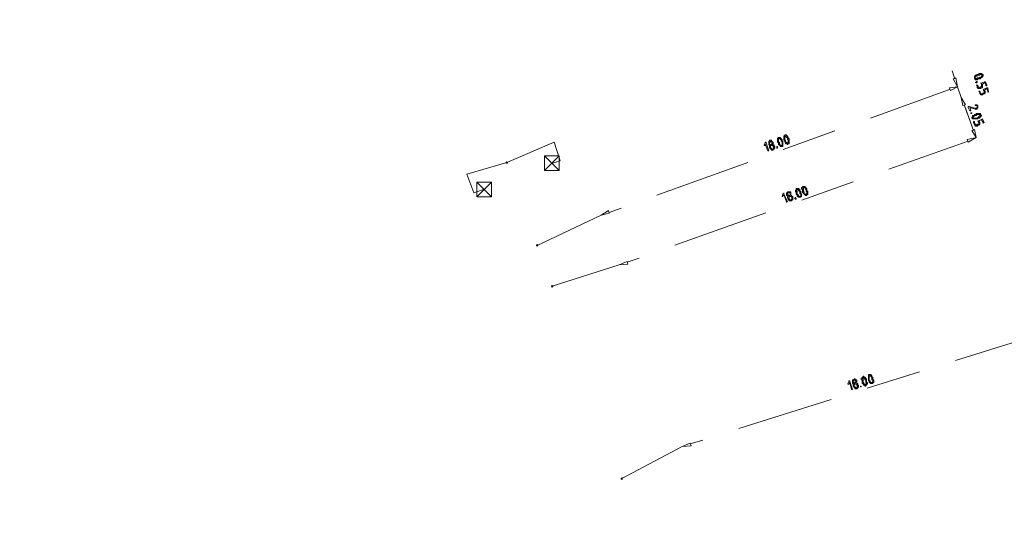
# Model space of a CAD drawing. Header units: inches. Extents: x 0 to 191500, y 0 to 342750.
# Tile 239 of 256: x 186538 to 186585, y 331978 to 332003. Entities that reach past the tile are written whole.
import ezdxf

# ---------------------------------------------------------------- set-up
doc = ezdxf.new("R2010")
doc.units = ezdxf.units.IN
doc.header["$MEASUREMENT"] = 0
doc.linetypes.add('RI-GWA_HUISAANSLUITING', pattern=[23, 4, -1.8, 2.6, -1.8, 4.6, -1.8, 4.6, -1.8])
doc.linetypes.add('RI-HWA_KOLKAANSLUITING', pattern=[4.3, 2.5, -1.8])
doc.layers.get('0').update_dxf_attribs({"lineweight": 20})
for name, color, linetype, lineweight in [('ECW', 150, 'Continuous', 20), ('N-WE-RI-GWA-MAATVOERING-T25', 30, 'RI-GWA_HUISAANSLUITING', 20), ('N-WE-RI-GWA_HUISAANSLUITING_PVC_160-G', 30, 'RI-GWA_HUISAANSLUITING', 20), ('N-WE-RI-HWA_KOLK-S', 150, 'Continuous', 20), ('N-WE-RI-HWA_KOLKAANSLUITING_PVC_160-G', 150, 'RI-HWA_KOLKAANSLUITING', 20), ('N-WE-RI-INLAAT', 7, 'Continuous', 20)]:
    doc.layers.add(name, color=color, linetype=linetype, lineweight=lineweight)
picture_1 = doc.add_image_def('image1.ecw', size_in_pixel=(220000, 285000))

# ---------------------------------------------------------------- blocks, each defined once
blk = doc.blocks.new('A$C2C270354')
h = blk.add_hatch(color=256)
h.dxf.hatch_style = 1
edge = h.paths.add_edge_path()
edge.add_arc((0, 0), 0.1, 0, 360)
blk.add_circle((0, 0), 0.1)

msp = doc.modelspace()

# ---------------------------------------------------------------- linework, layer by layer
at = {"layer": 'N-WE-RI-GWA-MAATVOERING-T25'}
for points in [[(186582.29131, 331999.87872), (186582.16418, 332000.25978)], [(186582.33369, 331999.9211), (186582.20656, 331999.87872), (186582.41845, 331999.49765), (186582.33369, 331999.9211)], [(186582.33369, 331999.9211), (186582.20656, 331999.87872), (186582.41845, 331999.49765), (186582.33369, 331999.9211)], [(186583.47688, 331999.87872), (186583.4345, 331999.87872), (186583.39212, 331999.87872), (186583.34974, 331999.83634), (186583.30737, 331999.83634), (186583.26499, 331999.83634), (186583.26499, 331999.87872), (186583.22261, 331999.87872), (186583.22261, 331999.9211), (186583.22261, 331999.9633), (186583.22261, 332000.00568), (186583.26499, 332000.00568), (186583.26499, 332000.04806), (186583.30737, 332000.04806), (186583.34974, 332000.09044), (186583.39212, 332000.09044), (186583.4345, 332000.09044), (186583.4345, 332000.13282), (186583.47688, 332000.13282), (186583.51926, 332000.13282), (186583.56164, 332000.13282), (186583.60367, 332000.09044), (186583.64605, 332000.09044), (186583.64605, 332000.04806), (186583.64605, 332000.00568), (186583.60367, 332000.00568), (186583.60367, 331999.9633), (186583.56164, 331999.9633), (186583.56164, 331999.9211), (186583.51926, 331999.9211), (186583.51926, 331999.87872), (186583.47688, 331999.87872)], [(186583.4345, 331999.9211), (186583.4345, 331999.9211), (186583.47688, 331999.9211), (186583.47688, 331999.9633), (186583.51926, 331999.9633), (186583.56164, 331999.9633), (186583.56164, 332000.00568), (186583.60367, 332000.00568), (186583.60367, 332000.04806), (186583.56164, 332000.04806), (186583.56164, 332000.09044), (186583.51926, 332000.09044), (186583.47688, 332000.09044), (186583.47688, 332000.04806), (186583.4345, 332000.04806), (186583.39212, 332000.04806), (186583.34974, 332000.04806), (186583.34974, 332000.00568), (186583.30737, 332000.00568), (186583.26499, 332000.00568), (186583.26499, 331999.9633), (186583.26499, 331999.9211), (186583.30737, 331999.87872), (186583.34974, 331999.87872), (186583.34974, 331999.9211), (186583.39212, 331999.9211), (186583.4345, 331999.9211)], [(186582.03739, 331999.45528), (186582.07976, 331999.32831), (186582.41845, 331999.49765), (186582.03739, 331999.45528)], [(186582.03739, 331999.45528), (186582.07976, 331999.32831), (186582.41845, 331999.49765), (186582.03739, 331999.45528)], [(186582.58762, 331998.98963), (186582.41845, 331999.49765)], [(186583.64605, 331999.37069), (186583.81556, 331999.45528), (186583.85794, 331999.45528), (186583.85794, 331999.41307), (186583.90032, 331999.28593), (186583.90032, 331999.24356), (186583.85794, 331999.24356), (186583.85794, 331999.28593), (186583.81556, 331999.41307), (186583.68843, 331999.32831), (186583.73081, 331999.28593), (186583.73081, 331999.24356), (186583.73081, 331999.20135), (186583.68843, 331999.15897), (186583.64605, 331999.15897), (186583.60367, 331999.11659), (186583.56164, 331999.11659), (186583.51926, 331999.11659), (186583.51926, 331999.15897), (186583.47688, 331999.15897), (186583.47688, 331999.20135), (186583.4345, 331999.28593), (186583.47688, 331999.28593), (186583.51926, 331999.20135), (186583.51926, 331999.15897), (186583.56164, 331999.15897), (186583.60367, 331999.15897), (186583.64605, 331999.20135), (186583.68843, 331999.20135), (186583.68843, 331999.24356), (186583.68843, 331999.28593), (186583.64605, 331999.37069)], [(186582.03739, 331999.37069), (186565.86461, 331993.52813)], [(186582.79951, 331998.65094), (186582.67238, 331998.60857), (186582.58762, 331998.98963), (186582.79951, 331998.65094)], [(186582.79951, 331998.65094), (186582.67238, 331998.60857), (186582.58762, 331998.98963), (186582.79951, 331998.65094)], [(186582.79951, 331998.65094), (186582.67238, 331998.60857), (186582.58762, 331998.98963), (186582.79951, 331998.65094)], [(186582.79951, 331998.65094), (186582.67238, 331998.60857), (186582.58762, 331998.98963), (186582.79951, 331998.65094)], [(186582.75713, 331998.60857), (186583.18057, 331997.42317)], [(186582.75713, 331998.60857), (186582.88392, 331998.2275)], [(186583.39212, 331998.60857), (186583.39212, 331998.56619), (186583.39212, 331998.52398), (186583.39212, 331998.4816), (186583.34974, 331998.4816), (186583.34974, 331998.43922), (186583.30737, 331998.43922), (186583.26499, 331998.43922), (186583.01106, 331998.52398), (186583.05344, 331998.35464), (186583.01106, 331998.35464), (186582.9263, 331998.52398), (186582.9263, 331998.56619), (186582.96868, 331998.56619), (186583.26499, 331998.4816), (186583.30737, 331998.4816), (186583.34974, 331998.52398), (186583.34974, 331998.56619), (186583.34974, 331998.60857), (186583.30737, 331998.60857), (186583.26499, 331998.60857), (186583.26499, 331998.65094), (186583.30737, 331998.65094), (186583.34974, 331998.65094), (186583.34974, 331998.60857), (186583.39212, 331998.60857)], [(186583.09582, 331998.26988), (186583.09582, 331998.26988), (186583.09582, 331998.2275), (186583.05344, 331998.2275), (186583.05344, 331998.26988), (186583.09582, 331998.26988)], [(186583.34974, 331997.97358), (186583.34974, 331997.97358), (186583.30737, 331997.97358), (186583.26499, 331997.97358), (186583.22261, 331997.97358), (186583.18057, 331997.97358), (186583.1382, 331997.97358), (186583.1382, 331998.01595), (186583.09582, 331998.01595), (186583.09582, 331998.05816), (186583.1382, 331998.05816), (186583.1382, 331998.10054), (186583.1382, 331998.14292), (186583.18057, 331998.14292), (186583.22261, 331998.14292), (186583.22261, 331998.18512), (186583.26499, 331998.18512), (186583.30737, 331998.18512), (186583.30737, 331998.2275), (186583.34974, 331998.2275), (186583.39212, 331998.2275), (186583.4345, 331998.2275), (186583.47688, 331998.2275), (186583.51926, 331998.2275), (186583.51926, 331998.18512), (186583.56164, 331998.14292), (186583.56164, 331998.10054), (186583.51926, 331998.10054), (186583.51926, 331998.05816), (186583.47688, 331998.05816), (186583.47688, 331998.01595), (186583.4345, 331998.01595), (186583.39212, 331998.01595), (186583.39212, 331997.97358), (186583.34974, 331997.97358)], [(186574.12017, 331996.91514), (186574.12017, 331996.91514), (186574.12017, 331996.87277), (186574.12017, 331996.83039), (186574.12017, 331996.78801), (186574.12017, 331996.7458), (186574.12017, 331996.70342), (186574.12017, 331996.66105), (186574.07779, 331996.66105), (186574.03576, 331996.66105), (186573.99338, 331996.66105), (186573.99338, 331996.70342), (186573.951, 331996.70342), (186573.951, 331996.7458), (186573.90862, 331996.7458), (186573.90862, 331996.78801), (186573.90862, 331996.83039), (186573.86624, 331996.87277), (186573.86624, 331996.91514), (186573.86624, 331996.95752), (186573.86624, 331996.99973), (186573.86624, 331997.04211), (186573.90862, 331997.08449), (186573.951, 331997.08449), (186573.99338, 331997.08449), (186574.03576, 331997.04211), (186574.03576, 331996.99973), (186574.07779, 331996.99973), (186574.07779, 331996.95752), (186574.07779, 331996.91514), (186574.12017, 331996.91514)], [(186574.37444, 331996.99973), (186574.37444, 331996.99973), (186574.33206, 331996.99973), (186574.33206, 331997.04211), (186574.33206, 331997.08449), (186574.28968, 331997.08449), (186574.28968, 331997.12669), (186574.2473, 331997.12669), (186574.2473, 331997.16907), (186574.20493, 331997.16907), (186574.20493, 331997.12669), (186574.20493, 331997.08449), (186574.20493, 331997.04211), (186574.20493, 331996.99973), (186574.20493, 331996.95752), (186574.2473, 331996.95752), (186574.2473, 331996.91514), (186574.2473, 331996.87277), (186574.28968, 331996.87277), (186574.28968, 331996.83039), (186574.33206, 331996.83039), (186574.37444, 331996.83039), (186574.37444, 331996.87277), (186574.37444, 331996.91514), (186574.37444, 331996.95752), (186574.37444, 331996.99973)], [(186582.88392, 331996.99973), (186582.9263, 331996.87277), (186583.30737, 331997.08449), (186582.88392, 331996.99973)], [(186582.88392, 331996.99973), (186582.9263, 331996.87277), (186583.30737, 331997.08449), (186582.88392, 331996.99973)], [(186583.22261, 331997.46555), (186583.09582, 331997.42317), (186583.30737, 331997.08449), (186583.22261, 331997.46555)], [(186583.22261, 331997.46555), (186583.09582, 331997.42317), (186583.30737, 331997.08449), (186583.22261, 331997.46555)], [(186582.9263, 331996.91514), (186566.71115, 331991.15717)], [(186573.27363, 331996.78801), (186573.27363, 331996.70342), (186573.23125, 331996.70342), (186573.23125, 331996.7458), (186573.27363, 331996.83039), (186573.27363, 331996.87277), (186573.31601, 331996.87277), (186573.31601, 331996.83039), (186573.4428, 331996.44932), (186573.40042, 331996.44932), (186573.27363, 331996.78801)], [(186573.65469, 331996.4917), (186573.65469, 331996.4917), (186573.61231, 331996.4917), (186573.56994, 331996.4917), (186573.56994, 331996.53408), (186573.52756, 331996.53408), (186573.52756, 331996.57646), (186573.48518, 331996.57646), (186573.48518, 331996.61867), (186573.48518, 331996.66105), (186573.48518, 331996.70342), (186573.48518, 331996.7458), (186573.4428, 331996.7458), (186573.4428, 331996.78801), (186573.4428, 331996.83039), (186573.4428, 331996.87277), (186573.4428, 331996.91514), (186573.48518, 331996.91514), (186573.48518, 331996.95752), (186573.52756, 331996.95752), (186573.56994, 331996.95752), (186573.56994, 331996.91514), (186573.61231, 331996.91514), (186573.61231, 331996.87277), (186573.65469, 331996.87277), (186573.65469, 331996.83039), (186573.65469, 331996.78801), (186573.61231, 331996.78801), (186573.65469, 331996.7458), (186573.69673, 331996.7458), (186573.69673, 331996.70342), (186573.69673, 331996.66105), (186573.73911, 331996.66105), (186573.73911, 331996.61867), (186573.73911, 331996.57646), (186573.69673, 331996.57646), (186573.69673, 331996.53408), (186573.65469, 331996.53408), (186573.65469, 331996.4917)], [(186573.56994, 331996.7458), (186573.56994, 331996.78801), (186573.61231, 331996.78801), (186573.61231, 331996.83039), (186573.61231, 331996.87277), (186573.56994, 331996.87277), (186573.56994, 331996.91514), (186573.52756, 331996.91514), (186573.52756, 331996.87277), (186573.48518, 331996.87277), (186573.48518, 331996.83039), (186573.48518, 331996.78801), (186573.52756, 331996.7458), (186573.56994, 331996.7458)], [(186573.65469, 331996.53408), (186573.65469, 331996.57646), (186573.69673, 331996.61867), (186573.65469, 331996.66105), (186573.65469, 331996.70342), (186573.61231, 331996.70342), (186573.61231, 331996.7458), (186573.56994, 331996.7458), (186573.56994, 331996.70342), (186573.52756, 331996.70342), (186573.52756, 331996.66105), (186573.52756, 331996.61867), (186573.52756, 331996.57646), (186573.56994, 331996.57646), (186573.56994, 331996.53408), (186573.61231, 331996.53408), (186573.65469, 331996.53408)], [(186573.82386, 331996.61867), (186573.82386, 331996.61867), (186573.82386, 331996.66105), (186573.86624, 331996.66105), (186573.86624, 331996.61867), (186573.86624, 331996.57646), (186573.82386, 331996.57646), (186573.82386, 331996.61867)], [(186574.07779, 331996.91514), (186574.07779, 331996.91514), (186574.03576, 331996.91514), (186574.03576, 331996.95752), (186574.03576, 331996.99973), (186573.99338, 331996.99973), (186573.99338, 331997.04211), (186573.951, 331997.04211), (186573.90862, 331997.04211), (186573.90862, 331996.99973), (186573.90862, 331996.95752), (186573.90862, 331996.91514), (186573.90862, 331996.87277), (186573.951, 331996.87277), (186573.951, 331996.83039), (186573.951, 331996.78801), (186573.99338, 331996.7458), (186573.99338, 331996.70342), (186574.03576, 331996.70342), (186574.07779, 331996.70342), (186574.07779, 331996.7458), (186574.07779, 331996.78801), (186574.07779, 331996.83039), (186574.07779, 331996.87277), (186574.07779, 331996.91514)], [(186575.26336, 331994.58656), (186575.26336, 331994.58656), (186575.26336, 331994.54418), (186575.30574, 331994.54418), (186575.30574, 331994.5018), (186575.30574, 331994.4596), (186575.30574, 331994.41722), (186575.30574, 331994.37484), (186575.26336, 331994.37484), (186575.26336, 331994.33246), (186575.22098, 331994.33246), (186575.1786, 331994.33246), (186575.1786, 331994.37484), (186575.13622, 331994.37484), (186575.13622, 331994.41722), (186575.09419, 331994.41722), (186575.09419, 331994.4596), (186575.05181, 331994.4596), (186575.05181, 331994.5018), (186575.05181, 331994.54418), (186575.05181, 331994.58656), (186575.05181, 331994.62894), (186575.00943, 331994.62894), (186575.00943, 331994.67115), (186575.00943, 331994.71352), (186575.05181, 331994.71352), (186575.05181, 331994.7559), (186575.09419, 331994.7559), (186575.13622, 331994.7559), (186575.1786, 331994.7559), (186575.1786, 331994.71352), (186575.22098, 331994.71352), (186575.22098, 331994.67115), (186575.26336, 331994.67115), (186575.26336, 331994.62894), (186575.26336, 331994.58656)], [(186574.50123, 331994.07854), (186574.50123, 331994.07854), (186574.45885, 331994.07854), (186574.41647, 331994.07854), (186574.41647, 331994.12091), (186574.37444, 331994.12091), (186574.37444, 331994.16312), (186574.37444, 331994.2055), (186574.33206, 331994.2055), (186574.33206, 331994.24788), (186574.37444, 331994.24788), (186574.37444, 331994.29026), (186574.33206, 331994.29026), (186574.33206, 331994.33246), (186574.28968, 331994.33246), (186574.28968, 331994.37484), (186574.28968, 331994.41722), (186574.28968, 331994.4596), (186574.33206, 331994.4596), (186574.33206, 331994.5018), (186574.37444, 331994.5018), (186574.41647, 331994.5018), (186574.45885, 331994.5018), (186574.50123, 331994.5018), (186574.50123, 331994.4596), (186574.50123, 331994.41722), (186574.50123, 331994.37484), (186574.50123, 331994.33246), (186574.54361, 331994.33246), (186574.54361, 331994.29026), (186574.58599, 331994.29026), (186574.58599, 331994.24788), (186574.58599, 331994.2055), (186574.58599, 331994.16312), (186574.58599, 331994.12091), (186574.54361, 331994.12091), (186574.54361, 331994.07854), (186574.50123, 331994.07854)], [(186574.41647, 331994.33246), (186574.41647, 331994.33246), (186574.45885, 331994.33246), (186574.45885, 331994.37484), (186574.45885, 331994.41722), (186574.45885, 331994.4596), (186574.41647, 331994.4596), (186574.37444, 331994.4596), (186574.33206, 331994.4596), (186574.33206, 331994.41722), (186574.33206, 331994.37484), (186574.37444, 331994.37484), (186574.37444, 331994.33246), (186574.41647, 331994.33246)], [(186574.50123, 331994.12091), (186574.50123, 331994.12091), (186574.54361, 331994.16312), (186574.54361, 331994.2055), (186574.54361, 331994.24788), (186574.50123, 331994.29026), (186574.45885, 331994.29026), (186574.41647, 331994.29026), (186574.41647, 331994.24788), (186574.41647, 331994.2055), (186574.41647, 331994.16312), (186574.45885, 331994.12091), (186574.50123, 331994.12091)], [(186574.96705, 331994.5018), (186574.96705, 331994.5018), (186574.96705, 331994.4596), (186574.96705, 331994.41722), (186575.00943, 331994.41722), (186575.00943, 331994.37484), (186575.00943, 331994.33246), (186575.00943, 331994.29026), (186574.96705, 331994.29026), (186574.96705, 331994.24788), (186574.92467, 331994.24788), (186574.88229, 331994.24788), (186574.83992, 331994.24788), (186574.83992, 331994.29026), (186574.79754, 331994.29026), (186574.79754, 331994.33246), (186574.79754, 331994.37484), (186574.75516, 331994.37484), (186574.75516, 331994.41722), (186574.75516, 331994.4596), (186574.75516, 331994.5018), (186574.71312, 331994.5018), (186574.71312, 331994.54418), (186574.71312, 331994.58656), (186574.75516, 331994.58656), (186574.75516, 331994.62894), (186574.75516, 331994.67115), (186574.79754, 331994.67115), (186574.83992, 331994.67115), (186574.88229, 331994.67115), (186574.88229, 331994.62894), (186574.92467, 331994.62894), (186574.92467, 331994.58656), (186574.92467, 331994.54418), (186574.96705, 331994.54418), (186574.96705, 331994.5018)], [(186574.92467, 331994.4596), (186574.92467, 331994.5018), (186574.92467, 331994.54418), (186574.88229, 331994.54418), (186574.88229, 331994.58656), (186574.83992, 331994.58656), (186574.83992, 331994.62894), (186574.79754, 331994.62894), (186574.79754, 331994.58656), (186574.75516, 331994.58656), (186574.75516, 331994.54418), (186574.79754, 331994.54418), (186574.79754, 331994.5018), (186574.79754, 331994.4596), (186574.79754, 331994.41722), (186574.79754, 331994.37484), (186574.83992, 331994.37484), (186574.83992, 331994.33246), (186574.88229, 331994.33246), (186574.88229, 331994.29026), (186574.92467, 331994.29026), (186574.96705, 331994.29026), (186574.96705, 331994.33246), (186574.96705, 331994.37484), (186574.96705, 331994.41722), (186574.92467, 331994.41722), (186574.92467, 331994.4596)], [(186575.22098, 331994.58656), (186575.22098, 331994.58656), (186575.22098, 331994.62894), (186575.1786, 331994.62894), (186575.1786, 331994.67115), (186575.1786, 331994.71352), (186575.13622, 331994.71352), (186575.09419, 331994.71352), (186575.09419, 331994.67115), (186575.05181, 331994.67115), (186575.09419, 331994.62894), (186575.09419, 331994.58656), (186575.09419, 331994.54418), (186575.09419, 331994.5018), (186575.13622, 331994.5018), (186575.13622, 331994.4596), (186575.13622, 331994.41722), (186575.1786, 331994.41722), (186575.1786, 331994.37484), (186575.22098, 331994.37484), (186575.22098, 331994.41722), (186575.26336, 331994.41722), (186575.26336, 331994.4596), (186575.26336, 331994.5018), (186575.22098, 331994.54418), (186575.22098, 331994.58656)], [(186565.82223, 331993.61272), (186565.86461, 331993.48575), (186565.48355, 331993.40117), (186565.82223, 331993.61272)], [(186566.71115, 331991.19955), (186566.75353, 331991.07258), (186566.33009, 331991.0302), (186566.71115, 331991.19955)], [(186586.14397, 331987.68557), (186569.71727, 331982.52038)], [(186577.29546, 331985.44174), (186577.25308, 331985.35699), (186577.21105, 331985.35699), (186577.21105, 331985.39936), (186577.25308, 331985.48395), (186577.25308, 331985.52633), (186577.29546, 331985.52633), (186577.29546, 331985.48395), (186577.4226, 331985.10306), (186577.38022, 331985.10306), (186577.29546, 331985.44174)], [(186577.54973, 331985.39936), (186577.54973, 331985.39936), (186577.54973, 331985.44174), (186577.59177, 331985.44174), (186577.59177, 331985.48395), (186577.59177, 331985.52633), (186577.54973, 331985.52633), (186577.50736, 331985.52633), (186577.46498, 331985.52633), (186577.46498, 331985.48395), (186577.46498, 331985.44174), (186577.50736, 331985.44174), (186577.50736, 331985.39936), (186577.54973, 331985.39936)], [(186578.09997, 331985.52633), (186578.09997, 331985.52633), (186578.09997, 331985.48395), (186578.09997, 331985.44174), (186578.14234, 331985.44174), (186578.14234, 331985.39936), (186578.14234, 331985.35699), (186578.09997, 331985.35699), (186578.09997, 331985.31478), (186578.05759, 331985.31478), (186578.05759, 331985.2724), (186578.01521, 331985.2724), (186578.01521, 331985.31478), (186577.97283, 331985.31478), (186577.93045, 331985.35699), (186577.93045, 331985.39936), (186577.88842, 331985.39936), (186577.88842, 331985.44174), (186577.88842, 331985.48395), (186577.88842, 331985.52633), (186577.88842, 331985.56871), (186577.84604, 331985.56871), (186577.84604, 331985.61109), (186577.84604, 331985.65346), (186577.88842, 331985.65346), (186577.88842, 331985.69567), (186577.93045, 331985.69567), (186577.93045, 331985.73805), (186577.97283, 331985.73805), (186577.97283, 331985.69567), (186578.01521, 331985.69567), (186578.05759, 331985.65346), (186578.05759, 331985.61109), (186578.09997, 331985.61109), (186578.09997, 331985.56871), (186578.09997, 331985.52633)], [(186578.39627, 331985.65346), (186578.39627, 331985.61109), (186578.39627, 331985.56871), (186578.43865, 331985.56871), (186578.43865, 331985.52633), (186578.43865, 331985.48395), (186578.43865, 331985.44174), (186578.39627, 331985.44174), (186578.39627, 331985.39936), (186578.35389, 331985.39936), (186578.31151, 331985.39936), (186578.26948, 331985.39936), (186578.26948, 331985.44174), (186578.2271, 331985.44174), (186578.2271, 331985.48395), (186578.2271, 331985.52633), (186578.18472, 331985.52633), (186578.18472, 331985.56871), (186578.18472, 331985.61109), (186578.18472, 331985.65346), (186578.18472, 331985.69567), (186578.18472, 331985.73805), (186578.18472, 331985.78043), (186578.18472, 331985.82281), (186578.2271, 331985.82281), (186578.26948, 331985.82281), (186578.31151, 331985.82281), (186578.31151, 331985.78043), (186578.35389, 331985.78043), (186578.35389, 331985.73805), (186578.35389, 331985.69567), (186578.39627, 331985.69567), (186578.39627, 331985.65346)], [(186578.35389, 331985.61109), (186578.35389, 331985.61109), (186578.35389, 331985.65346), (186578.35389, 331985.69567), (186578.31151, 331985.69567), (186578.31151, 331985.73805), (186578.26948, 331985.73805), (186578.26948, 331985.78043), (186578.2271, 331985.78043), (186578.2271, 331985.73805), (186578.2271, 331985.69567), (186578.2271, 331985.65346), (186578.2271, 331985.61109), (186578.2271, 331985.56871), (186578.2271, 331985.52633), (186578.26948, 331985.52633), (186578.26948, 331985.48395), (186578.26948, 331985.44174), (186578.31151, 331985.44174), (186578.35389, 331985.44174), (186578.39627, 331985.48395), (186578.39627, 331985.52633), (186578.39627, 331985.56871), (186578.35389, 331985.56871), (186578.35389, 331985.61109)], [(186577.63415, 331985.18764), (186577.63415, 331985.18764), (186577.63415, 331985.23002), (186577.67652, 331985.23002), (186577.67652, 331985.2724), (186577.63415, 331985.31478), (186577.63415, 331985.35699), (186577.59177, 331985.35699), (186577.54973, 331985.35699), (186577.50736, 331985.35699), (186577.50736, 331985.31478), (186577.50736, 331985.2724), (186577.54973, 331985.23002), (186577.54973, 331985.18764), (186577.59177, 331985.18764), (186577.63415, 331985.18764)], [(186577.80366, 331985.2724), (186577.80366, 331985.2724), (186577.84604, 331985.2724), (186577.84604, 331985.23002), (186577.80366, 331985.23002), (186577.80366, 331985.2724)], [(186569.71727, 331982.56276), (186569.75965, 331982.43579), (186569.33621, 331982.39341), (186569.71727, 331982.56276)]]:
    msp.add_lwpolyline(points, dxfattribs=at)
for points, knots in [([(186583.30737, 331999.75175), (186583.30737, 331999.75175), (186583.30737, 331999.75175), (186583.30737, 331999.75175), (186583.30737, 331999.75175), (186583.34974, 331999.75175), (186583.34974, 331999.75175), (186583.34974, 331999.75175), (186583.34974, 331999.70938), (186583.34974, 331999.70938), (186583.34974, 331999.70938), (186583.30737, 331999.667), (186583.30737, 331999.667), (186583.30737, 331999.667), (186583.30737, 331999.70938), (186583.30737, 331999.70938), (186583.30737, 331999.70938), (186583.26499, 331999.70938), (186583.26499, 331999.70938), (186583.26499, 331999.70938), (186583.30737, 331999.70938), (186583.30737, 331999.70938), (186583.30737, 331999.70938), (186583.30737, 331999.75175), (186583.30737, 331999.75175)], [0, 0, 0, 0, 1, 1, 1, 2, 2, 2, 3, 3, 3, 4, 4, 4, 5, 5, 5, 6, 6, 6, 7, 7, 7, 8, 8, 8, 8]), ([(186583.56164, 331999.667), (186583.56164, 331999.667), (186583.73081, 331999.75175), (186583.73081, 331999.75175), (186583.73081, 331999.75175), (186583.73081, 331999.70938), (186583.73081, 331999.70938), (186583.73081, 331999.70938), (186583.77319, 331999.70938), (186583.77319, 331999.70938), (186583.77319, 331999.70938), (186583.81556, 331999.58241), (186583.81556, 331999.58241), (186583.81556, 331999.58241), (186583.81556, 331999.54003), (186583.81556, 331999.54003), (186583.81556, 331999.54003), (186583.77319, 331999.54003), (186583.77319, 331999.54003), (186583.77319, 331999.54003), (186583.77319, 331999.58241), (186583.77319, 331999.58241), (186583.77319, 331999.58241), (186583.73081, 331999.70938), (186583.73081, 331999.70938), (186583.73081, 331999.70938), (186583.60367, 331999.62462), (186583.60367, 331999.62462), (186583.60367, 331999.62462), (186583.60367, 331999.58241), (186583.60367, 331999.58241), (186583.60367, 331999.58241), (186583.60367, 331999.54003), (186583.60367, 331999.54003), (186583.60367, 331999.54003), (186583.60367, 331999.49765), (186583.60367, 331999.49765), (186583.60367, 331999.49765), (186583.60367, 331999.45528), (186583.60367, 331999.45528), (186583.60367, 331999.45528), (186583.56164, 331999.45528), (186583.56164, 331999.45528), (186583.56164, 331999.45528), (186583.51926, 331999.41307), (186583.51926, 331999.41307), (186583.51926, 331999.41307), (186583.47688, 331999.41307), (186583.47688, 331999.41307), (186583.47688, 331999.41307), (186583.4345, 331999.41307), (186583.4345, 331999.41307), (186583.4345, 331999.41307), (186583.39212, 331999.41307), (186583.39212, 331999.41307), (186583.39212, 331999.41307), (186583.39212, 331999.45528), (186583.39212, 331999.45528), (186583.39212, 331999.45528), (186583.34974, 331999.45528), (186583.34974, 331999.45528), (186583.34974, 331999.45528), (186583.34974, 331999.49765), (186583.34974, 331999.49765), (186583.34974, 331999.49765), (186583.34974, 331999.58241), (186583.34974, 331999.58241), (186583.34974, 331999.58241), (186583.30737, 331999.58241), (186583.30737, 331999.58241), (186583.30737, 331999.58241), (186583.34974, 331999.58241), (186583.34974, 331999.58241), (186583.34974, 331999.58241), (186583.39212, 331999.58241), (186583.39212, 331999.58241), (186583.39212, 331999.58241), (186583.39212, 331999.49765), (186583.39212, 331999.49765), (186583.39212, 331999.49765), (186583.4345, 331999.49765), (186583.4345, 331999.49765), (186583.4345, 331999.49765), (186583.4345, 331999.45528), (186583.4345, 331999.45528), (186583.4345, 331999.45528), (186583.47688, 331999.45528), (186583.47688, 331999.45528), (186583.47688, 331999.45528), (186583.51926, 331999.49765), (186583.51926, 331999.49765), (186583.51926, 331999.49765), (186583.56164, 331999.49765), (186583.56164, 331999.49765), (186583.56164, 331999.49765), (186583.56164, 331999.54003), (186583.56164, 331999.54003), (186583.56164, 331999.54003), (186583.56164, 331999.58241), (186583.56164, 331999.58241), (186583.56164, 331999.58241), (186583.56164, 331999.667), (186583.56164, 331999.667), (186583.56164, 331999.667), (186583.51926, 331999.667), (186583.51926, 331999.667), (186583.51926, 331999.667), (186583.56164, 331999.667), (186583.56164, 331999.667)], [0, 0, 0, 0, 1, 1, 1, 2, 2, 2, 3, 3, 3, 4, 4, 4, 5, 5, 5, 6, 6, 6, 7, 7, 7, 8, 8, 8, 9, 9, 9, 10, 10, 10, 11, 11, 11, 12, 12, 12, 13, 13, 13, 14, 14, 14, 15, 15, 15, 16, 16, 16, 17, 17, 17, 18, 18, 18, 19, 19, 19, 20, 20, 20, 21, 21, 21, 22, 22, 22, 23, 23, 23, 24, 24, 24, 25, 25, 25, 26, 26, 26, 27, 27, 27, 28, 28, 28, 29, 29, 29, 30, 30, 30, 31, 31, 31, 32, 32, 32, 33, 33, 33, 34, 34, 34, 35, 35, 35, 36, 36, 36, 36]), ([(186583.34974, 331998.01595), (186583.34974, 331998.01595), (186583.34974, 331998.01595), (186583.34974, 331998.01595), (186583.34974, 331998.01595), (186583.39212, 331998.01595), (186583.39212, 331998.01595), (186583.39212, 331998.01595), (186583.39212, 331998.05816), (186583.39212, 331998.05816), (186583.39212, 331998.05816), (186583.4345, 331998.05816), (186583.4345, 331998.05816), (186583.4345, 331998.05816), (186583.4345, 331998.10054), (186583.4345, 331998.10054), (186583.4345, 331998.10054), (186583.47688, 331998.10054), (186583.47688, 331998.10054), (186583.47688, 331998.10054), (186583.47688, 331998.14292), (186583.47688, 331998.14292), (186583.47688, 331998.14292), (186583.51926, 331998.14292), (186583.51926, 331998.14292), (186583.51926, 331998.14292), (186583.47688, 331998.14292), (186583.47688, 331998.14292), (186583.47688, 331998.14292), (186583.47688, 331998.18512), (186583.47688, 331998.18512), (186583.47688, 331998.18512), (186583.4345, 331998.18512), (186583.4345, 331998.18512), (186583.4345, 331998.18512), (186583.39212, 331998.18512), (186583.39212, 331998.18512), (186583.39212, 331998.18512), (186583.34974, 331998.18512), (186583.34974, 331998.18512), (186583.34974, 331998.18512), (186583.30737, 331998.14292), (186583.30737, 331998.14292), (186583.30737, 331998.14292), (186583.26499, 331998.14292), (186583.26499, 331998.14292), (186583.26499, 331998.14292), (186583.22261, 331998.14292), (186583.22261, 331998.14292), (186583.22261, 331998.14292), (186583.22261, 331998.10054), (186583.22261, 331998.10054), (186583.22261, 331998.10054), (186583.18057, 331998.10054), (186583.18057, 331998.10054), (186583.18057, 331998.10054), (186583.18057, 331998.05816), (186583.18057, 331998.05816), (186583.18057, 331998.05816), (186583.1382, 331998.05816), (186583.1382, 331998.05816), (186583.1382, 331998.05816), (186583.1382, 331998.01595), (186583.1382, 331998.01595), (186583.1382, 331998.01595), (186583.18057, 331998.01595), (186583.18057, 331998.01595), (186583.18057, 331998.01595), (186583.22261, 331998.01595), (186583.22261, 331998.01595), (186583.22261, 331998.01595), (186583.26499, 331998.01595), (186583.26499, 331998.01595), (186583.26499, 331998.01595), (186583.30737, 331998.01595), (186583.30737, 331998.01595), (186583.30737, 331998.01595), (186583.34974, 331998.01595), (186583.34974, 331998.01595)], [0, 0, 0, 0, 1, 1, 1, 2, 2, 2, 3, 3, 3, 4, 4, 4, 5, 5, 5, 6, 6, 6, 7, 7, 7, 8, 8, 8, 9, 9, 9, 10, 10, 10, 11, 11, 11, 12, 12, 12, 13, 13, 13, 14, 14, 14, 15, 15, 15, 16, 16, 16, 17, 17, 17, 18, 18, 18, 19, 19, 19, 20, 20, 20, 21, 21, 21, 22, 22, 22, 23, 23, 23, 24, 24, 24, 25, 25, 25, 26, 26, 26, 26]), ([(186583.4345, 331997.88882), (186583.4345, 331997.88882), (186583.60367, 331997.97358), (186583.60367, 331997.97358), (186583.60367, 331997.97358), (186583.68843, 331997.80423), (186583.68843, 331997.80423), (186583.68843, 331997.80423), (186583.64605, 331997.80423), (186583.64605, 331997.80423), (186583.64605, 331997.80423), (186583.64605, 331997.76185), (186583.64605, 331997.76185), (186583.64605, 331997.76185), (186583.64605, 331997.80423), (186583.64605, 331997.80423), (186583.64605, 331997.80423), (186583.56164, 331997.9312), (186583.56164, 331997.9312), (186583.56164, 331997.9312), (186583.4345, 331997.88882), (186583.4345, 331997.88882), (186583.4345, 331997.88882), (186583.47688, 331997.80423), (186583.47688, 331997.80423), (186583.47688, 331997.80423), (186583.47688, 331997.76185), (186583.47688, 331997.76185), (186583.47688, 331997.76185), (186583.47688, 331997.71948), (186583.47688, 331997.71948), (186583.47688, 331997.71948), (186583.4345, 331997.6771), (186583.4345, 331997.6771), (186583.4345, 331997.6771), (186583.39212, 331997.6771), (186583.39212, 331997.6771), (186583.39212, 331997.6771), (186583.34974, 331997.63489), (186583.34974, 331997.63489), (186583.34974, 331997.63489), (186583.30737, 331997.63489), (186583.30737, 331997.63489), (186583.30737, 331997.63489), (186583.26499, 331997.63489), (186583.26499, 331997.63489), (186583.26499, 331997.63489), (186583.26499, 331997.6771), (186583.26499, 331997.6771), (186583.26499, 331997.6771), (186583.22261, 331997.6771), (186583.22261, 331997.6771), (186583.22261, 331997.6771), (186583.22261, 331997.71948), (186583.22261, 331997.71948), (186583.22261, 331997.71948), (186583.18057, 331997.80423), (186583.18057, 331997.80423), (186583.18057, 331997.80423), (186583.18057, 331997.84644), (186583.18057, 331997.84644), (186583.18057, 331997.84644), (186583.22261, 331997.84644), (186583.22261, 331997.84644), (186583.22261, 331997.84644), (186583.22261, 331997.80423), (186583.22261, 331997.80423), (186583.22261, 331997.80423), (186583.26499, 331997.71948), (186583.26499, 331997.71948), (186583.26499, 331997.71948), (186583.30737, 331997.71948), (186583.30737, 331997.71948), (186583.30737, 331997.71948), (186583.30737, 331997.6771), (186583.30737, 331997.6771), (186583.30737, 331997.6771), (186583.34974, 331997.6771), (186583.34974, 331997.6771), (186583.34974, 331997.6771), (186583.39212, 331997.71948), (186583.39212, 331997.71948), (186583.39212, 331997.71948), (186583.4345, 331997.71948), (186583.4345, 331997.71948), (186583.4345, 331997.71948), (186583.4345, 331997.76185), (186583.4345, 331997.76185), (186583.4345, 331997.76185), (186583.4345, 331997.80423), (186583.4345, 331997.80423), (186583.4345, 331997.80423), (186583.39212, 331997.88882), (186583.39212, 331997.88882), (186583.39212, 331997.88882), (186583.4345, 331997.88882), (186583.4345, 331997.88882)], [0, 0, 0, 0, 1, 1, 1, 2, 2, 2, 3, 3, 3, 4, 4, 4, 5, 5, 5, 6, 6, 6, 7, 7, 7, 8, 8, 8, 9, 9, 9, 10, 10, 10, 11, 11, 11, 12, 12, 12, 13, 13, 13, 14, 14, 14, 15, 15, 15, 16, 16, 16, 17, 17, 17, 18, 18, 18, 19, 19, 19, 20, 20, 20, 21, 21, 21, 22, 22, 22, 23, 23, 23, 24, 24, 24, 25, 25, 25, 26, 26, 26, 27, 27, 27, 28, 28, 28, 29, 29, 29, 30, 30, 30, 31, 31, 31, 32, 32, 32, 32]), ([(186574.41647, 331997.04211), (186574.41647, 331997.04211), (186574.41647, 331996.99973), (186574.41647, 331996.99973), (186574.41647, 331996.99973), (186574.41647, 331996.95752), (186574.41647, 331996.95752), (186574.41647, 331996.95752), (186574.41647, 331996.91514), (186574.41647, 331996.91514), (186574.41647, 331996.91514), (186574.41647, 331996.87277), (186574.41647, 331996.87277), (186574.41647, 331996.87277), (186574.41647, 331996.83039), (186574.41647, 331996.83039), (186574.41647, 331996.83039), (186574.41647, 331996.78801), (186574.41647, 331996.78801), (186574.41647, 331996.78801), (186574.37444, 331996.78801), (186574.37444, 331996.78801), (186574.37444, 331996.78801), (186574.33206, 331996.78801), (186574.33206, 331996.78801), (186574.33206, 331996.78801), (186574.33206, 331996.7458), (186574.33206, 331996.7458), (186574.33206, 331996.7458), (186574.33206, 331996.78801), (186574.33206, 331996.78801), (186574.33206, 331996.78801), (186574.28968, 331996.78801), (186574.28968, 331996.78801), (186574.28968, 331996.78801), (186574.2473, 331996.78801), (186574.2473, 331996.78801), (186574.2473, 331996.78801), (186574.2473, 331996.83039), (186574.2473, 331996.83039), (186574.2473, 331996.83039), (186574.2473, 331996.87277), (186574.2473, 331996.87277), (186574.2473, 331996.87277), (186574.20493, 331996.87277), (186574.20493, 331996.87277), (186574.20493, 331996.87277), (186574.20493, 331996.91514), (186574.20493, 331996.91514), (186574.20493, 331996.91514), (186574.20493, 331996.95752), (186574.20493, 331996.95752), (186574.20493, 331996.95752), (186574.16255, 331996.95752), (186574.16255, 331996.95752), (186574.16255, 331996.95752), (186574.16255, 331996.99973), (186574.16255, 331996.99973), (186574.16255, 331996.99973), (186574.16255, 331997.04211), (186574.16255, 331997.04211), (186574.16255, 331997.04211), (186574.16255, 331997.08449), (186574.16255, 331997.08449), (186574.16255, 331997.08449), (186574.16255, 331997.12669), (186574.16255, 331997.12669), (186574.16255, 331997.12669), (186574.16255, 331997.16907), (186574.16255, 331997.16907), (186574.16255, 331997.16907), (186574.20493, 331997.16907), (186574.20493, 331997.16907), (186574.20493, 331997.16907), (186574.20493, 331997.21145), (186574.20493, 331997.21145), (186574.20493, 331997.21145), (186574.2473, 331997.21145), (186574.2473, 331997.21145), (186574.2473, 331997.21145), (186574.28968, 331997.21145), (186574.28968, 331997.21145), (186574.28968, 331997.21145), (186574.28968, 331997.16907), (186574.28968, 331997.16907), (186574.28968, 331997.16907), (186574.33206, 331997.16907), (186574.33206, 331997.16907), (186574.33206, 331997.16907), (186574.33206, 331997.12669), (186574.33206, 331997.12669), (186574.33206, 331997.12669), (186574.37444, 331997.12669), (186574.37444, 331997.12669), (186574.37444, 331997.12669), (186574.37444, 331997.08449), (186574.37444, 331997.08449), (186574.37444, 331997.08449), (186574.37444, 331997.04211), (186574.37444, 331997.04211), (186574.37444, 331997.04211), (186574.41647, 331997.04211), (186574.41647, 331997.04211)], [0, 0, 0, 0, 1, 1, 1, 2, 2, 2, 3, 3, 3, 4, 4, 4, 5, 5, 5, 6, 6, 6, 7, 7, 7, 8, 8, 8, 9, 9, 9, 10, 10, 10, 11, 11, 11, 12, 12, 12, 13, 13, 13, 14, 14, 14, 15, 15, 15, 16, 16, 16, 17, 17, 17, 18, 18, 18, 19, 19, 19, 20, 20, 20, 21, 21, 21, 22, 22, 22, 23, 23, 23, 24, 24, 24, 25, 25, 25, 26, 26, 26, 27, 27, 27, 28, 28, 28, 29, 29, 29, 30, 30, 30, 31, 31, 31, 32, 32, 32, 33, 33, 33, 34, 34, 34, 34]), ([(186574.16255, 331994.37484), (186574.16255, 331994.37484), (186574.12017, 331994.29026), (186574.12017, 331994.29026), (186574.12017, 331994.29026), (186574.07779, 331994.29026), (186574.07779, 331994.29026), (186574.07779, 331994.29026), (186574.12017, 331994.41722), (186574.12017, 331994.41722), (186574.12017, 331994.41722), (186574.16255, 331994.41722), (186574.16255, 331994.41722), (186574.16255, 331994.41722), (186574.16255, 331994.4596), (186574.16255, 331994.4596), (186574.16255, 331994.4596), (186574.16255, 331994.41722), (186574.16255, 331994.41722), (186574.16255, 331994.41722), (186574.33206, 331994.03616), (186574.33206, 331994.03616), (186574.33206, 331994.03616), (186574.28968, 331994.03616), (186574.28968, 331994.03616), (186574.28968, 331994.03616), (186574.28968, 331993.99378), (186574.28968, 331993.99378), (186574.28968, 331993.99378), (186574.28968, 331994.03616), (186574.28968, 331994.03616), (186574.28968, 331994.03616), (186574.16255, 331994.37484), (186574.16255, 331994.37484)], [0, 0, 0, 0, 1, 1, 1, 2, 2, 2, 3, 3, 3, 4, 4, 4, 5, 5, 5, 6, 6, 6, 7, 7, 7, 8, 8, 8, 9, 9, 9, 10, 10, 10, 11, 11, 11, 11]), ([(186574.67075, 331994.2055), (186574.67075, 331994.2055), (186574.67075, 331994.2055), (186574.67075, 331994.2055), (186574.67075, 331994.2055), (186574.71312, 331994.2055), (186574.71312, 331994.2055), (186574.71312, 331994.2055), (186574.71312, 331994.24788), (186574.71312, 331994.24788), (186574.71312, 331994.24788), (186574.71312, 331994.2055), (186574.71312, 331994.2055), (186574.71312, 331994.2055), (186574.75516, 331994.2055), (186574.75516, 331994.2055), (186574.75516, 331994.2055), (186574.75516, 331994.16312), (186574.75516, 331994.16312), (186574.75516, 331994.16312), (186574.71312, 331994.16312), (186574.71312, 331994.16312), (186574.71312, 331994.16312), (186574.67075, 331994.2055), (186574.67075, 331994.2055)], [0, 0, 0, 0, 1, 1, 1, 2, 2, 2, 3, 3, 3, 4, 4, 4, 5, 5, 5, 6, 6, 6, 7, 7, 7, 8, 8, 8, 8]), ([(186577.63415, 331985.14527), (186577.63415, 331985.14527), (186577.63415, 331985.14527), (186577.63415, 331985.14527), (186577.63415, 331985.14527), (186577.59177, 331985.14527), (186577.59177, 331985.14527), (186577.59177, 331985.14527), (186577.54973, 331985.14527), (186577.54973, 331985.14527), (186577.54973, 331985.14527), (186577.54973, 331985.18764), (186577.54973, 331985.18764), (186577.54973, 331985.18764), (186577.50736, 331985.18764), (186577.50736, 331985.18764), (186577.50736, 331985.18764), (186577.50736, 331985.23002), (186577.50736, 331985.23002), (186577.50736, 331985.23002), (186577.46498, 331985.2724), (186577.46498, 331985.2724), (186577.46498, 331985.2724), (186577.46498, 331985.31478), (186577.46498, 331985.31478), (186577.46498, 331985.31478), (186577.46498, 331985.35699), (186577.46498, 331985.35699), (186577.46498, 331985.35699), (186577.50736, 331985.35699), (186577.50736, 331985.35699), (186577.50736, 331985.35699), (186577.46498, 331985.35699), (186577.46498, 331985.35699), (186577.46498, 331985.35699), (186577.46498, 331985.39936), (186577.46498, 331985.39936), (186577.46498, 331985.39936), (186577.4226, 331985.39936), (186577.4226, 331985.39936), (186577.4226, 331985.39936), (186577.4226, 331985.44174), (186577.4226, 331985.44174), (186577.4226, 331985.44174), (186577.4226, 331985.48395), (186577.4226, 331985.48395), (186577.4226, 331985.48395), (186577.4226, 331985.52633), (186577.4226, 331985.52633), (186577.4226, 331985.52633), (186577.4226, 331985.56871), (186577.4226, 331985.56871), (186577.4226, 331985.56871), (186577.46498, 331985.56871), (186577.46498, 331985.56871), (186577.46498, 331985.56871), (186577.50736, 331985.56871), (186577.50736, 331985.56871), (186577.50736, 331985.56871), (186577.50736, 331985.61109), (186577.50736, 331985.61109), (186577.50736, 331985.61109), (186577.54973, 331985.61109), (186577.54973, 331985.61109), (186577.54973, 331985.61109), (186577.54973, 331985.56871), (186577.54973, 331985.56871), (186577.54973, 331985.56871), (186577.59177, 331985.56871), (186577.59177, 331985.56871), (186577.59177, 331985.56871), (186577.63415, 331985.56871), (186577.63415, 331985.56871), (186577.63415, 331985.56871), (186577.63415, 331985.52633), (186577.63415, 331985.52633), (186577.63415, 331985.52633), (186577.63415, 331985.48395), (186577.63415, 331985.48395), (186577.63415, 331985.48395), (186577.63415, 331985.44174), (186577.63415, 331985.44174), (186577.63415, 331985.44174), (186577.63415, 331985.39936), (186577.63415, 331985.39936), (186577.63415, 331985.39936), (186577.67652, 331985.39936), (186577.67652, 331985.39936), (186577.67652, 331985.39936), (186577.67652, 331985.35699), (186577.67652, 331985.35699), (186577.67652, 331985.35699), (186577.67652, 331985.31478), (186577.67652, 331985.31478), (186577.67652, 331985.31478), (186577.7189, 331985.31478), (186577.7189, 331985.31478), (186577.7189, 331985.31478), (186577.7189, 331985.2724), (186577.7189, 331985.2724), (186577.7189, 331985.2724), (186577.7189, 331985.23002), (186577.7189, 331985.23002), (186577.7189, 331985.23002), (186577.67652, 331985.18764), (186577.67652, 331985.18764), (186577.67652, 331985.18764), (186577.63415, 331985.14527), (186577.63415, 331985.14527)], [0, 0, 0, 0, 1, 1, 1, 2, 2, 2, 3, 3, 3, 4, 4, 4, 5, 5, 5, 6, 6, 6, 7, 7, 7, 8, 8, 8, 9, 9, 9, 10, 10, 10, 11, 11, 11, 12, 12, 12, 13, 13, 13, 14, 14, 14, 15, 15, 15, 16, 16, 16, 17, 17, 17, 18, 18, 18, 19, 19, 19, 20, 20, 20, 21, 21, 21, 22, 22, 22, 23, 23, 23, 24, 24, 24, 25, 25, 25, 26, 26, 26, 27, 27, 27, 28, 28, 28, 29, 29, 29, 30, 30, 30, 31, 31, 31, 32, 32, 32, 33, 33, 33, 34, 34, 34, 35, 35, 35, 36, 36, 36, 36]), ([(186578.05759, 331985.52633), (186578.05759, 331985.52633), (186578.05759, 331985.52633), (186578.05759, 331985.52633), (186578.05759, 331985.52633), (186578.05759, 331985.56871), (186578.05759, 331985.56871), (186578.05759, 331985.56871), (186578.01521, 331985.56871), (186578.01521, 331985.56871), (186578.01521, 331985.56871), (186578.01521, 331985.61109), (186578.01521, 331985.61109), (186578.01521, 331985.61109), (186578.01521, 331985.65346), (186578.01521, 331985.65346), (186578.01521, 331985.65346), (186577.97283, 331985.65346), (186577.97283, 331985.65346), (186577.97283, 331985.65346), (186577.97283, 331985.69567), (186577.97283, 331985.69567), (186577.97283, 331985.69567), (186577.93045, 331985.69567), (186577.93045, 331985.69567), (186577.93045, 331985.69567), (186577.93045, 331985.65346), (186577.93045, 331985.65346), (186577.93045, 331985.65346), (186577.93045, 331985.61109), (186577.93045, 331985.61109), (186577.93045, 331985.61109), (186577.88842, 331985.61109), (186577.88842, 331985.61109), (186577.88842, 331985.61109), (186577.93045, 331985.61109), (186577.93045, 331985.61109), (186577.93045, 331985.61109), (186577.93045, 331985.56871), (186577.93045, 331985.56871), (186577.93045, 331985.56871), (186577.93045, 331985.52633), (186577.93045, 331985.52633), (186577.93045, 331985.52633), (186577.93045, 331985.48395), (186577.93045, 331985.48395), (186577.93045, 331985.48395), (186577.93045, 331985.44174), (186577.93045, 331985.44174), (186577.93045, 331985.44174), (186577.97283, 331985.44174), (186577.97283, 331985.44174), (186577.97283, 331985.44174), (186577.97283, 331985.39936), (186577.97283, 331985.39936), (186577.97283, 331985.39936), (186577.97283, 331985.35699), (186577.97283, 331985.35699), (186577.97283, 331985.35699), (186578.01521, 331985.35699), (186578.01521, 331985.35699), (186578.01521, 331985.35699), (186578.01521, 331985.31478), (186578.01521, 331985.31478), (186578.01521, 331985.31478), (186578.05759, 331985.31478), (186578.05759, 331985.31478), (186578.05759, 331985.31478), (186578.05759, 331985.35699), (186578.05759, 331985.35699), (186578.05759, 331985.35699), (186578.05759, 331985.39936), (186578.05759, 331985.39936), (186578.05759, 331985.39936), (186578.09997, 331985.39936), (186578.09997, 331985.39936), (186578.09997, 331985.39936), (186578.09997, 331985.44174), (186578.09997, 331985.44174), (186578.09997, 331985.44174), (186578.05759, 331985.44174), (186578.05759, 331985.44174), (186578.05759, 331985.44174), (186578.05759, 331985.48395), (186578.05759, 331985.48395), (186578.05759, 331985.48395), (186578.05759, 331985.52633), (186578.05759, 331985.52633)], [0, 0, 0, 0, 1, 1, 1, 2, 2, 2, 3, 3, 3, 4, 4, 4, 5, 5, 5, 6, 6, 6, 7, 7, 7, 8, 8, 8, 9, 9, 9, 10, 10, 10, 11, 11, 11, 12, 12, 12, 13, 13, 13, 14, 14, 14, 15, 15, 15, 16, 16, 16, 17, 17, 17, 18, 18, 18, 19, 19, 19, 20, 20, 20, 21, 21, 21, 22, 22, 22, 23, 23, 23, 24, 24, 24, 25, 25, 25, 26, 26, 26, 27, 27, 27, 28, 28, 28, 29, 29, 29, 29])]:
    msp.add_open_spline(points, degree=3, knots=knots, dxfattribs=at)
at = {"layer": 'N-WE-RI-GWA_HUISAANSLUITING_PVC_160-G'}
for points in [[(186565.48355, 331993.40117), (186562.43505, 331991.96167)], [(186566.33009, 331991.0302), (186563.15479, 331990.01415)], [(186569.33621, 331982.39341), (186566.45722, 331980.86933)]]:
    msp.add_lwpolyline(points, dxfattribs=at)
at = {"layer": 'N-WE-RI-HWA_KOLK-S'}
for p, q in [((186562.78647, 331996.21552), (186562.78498, 331995.51907)), ((186562.78498, 331995.51907), (186563.48293, 331996.21402)), ((186562.78647, 331996.21552), (186563.48143, 331995.51757)), ((186563.48293, 331996.21402), (186562.78647, 331996.21552)), ((186563.48143, 331995.51757), (186563.48293, 331996.21402)), ((186562.78498, 331995.51907), (186563.48143, 331995.51757)), ((186559.5684, 331994.96558), (186559.5669, 331994.26913)), ((186559.5669, 331994.26913), (186560.26485, 331994.96409)), ((186559.5684, 331994.96558), (186560.26336, 331994.26763)), ((186560.26485, 331994.96409), (186559.5684, 331994.96558)), ((186560.26336, 331994.26763), (186560.26485, 331994.96409)), ((186559.5669, 331994.26913), (186560.26336, 331994.26763))]:
    msp.add_line(p, q, dxfattribs=at)
at = {"layer": 'N-WE-RI-HWA_KOLKAANSLUITING_PVC_160-G'}
for points in [[(186560.99555, 331995.89909), (186563.23955, 331996.87277), (186563.53586, 331995.98368), (186563.11242, 331995.85671)], [(186560.99555, 331995.89909), (186559.09058, 331995.34869), (186559.42927, 331994.4596), (186559.93712, 331994.62894)]]:
    msp.add_lwpolyline(points, dxfattribs=at)

# ---------------------------------------------------------------- block references
at = {"layer": 'N-WE-RI-INLAAT', "xscale": 0.3528103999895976, "yscale": 0.3528103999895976, "zscale": 0.3528103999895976, "rotation": 90.06357443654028}
for p in [(186560.99555, 331995.89909), (186562.43505, 331991.96167), (186563.15479, 331990.01415), (186566.45722, 331980.86933)]:
    msp.add_blockref('A$C2C270354', p, dxfattribs=at)

# ---------------------------------------------------------------- pictures from other files: only their frames are drawn
at = {"layer": 'ECW'}
image = msp.add_image(picture_1, insert=(180500, 328500), size_in_units=(11000, 14250), dxfattribs=at)
image.dxf.flags = 7

doc.saveas('drawing.dxf')
